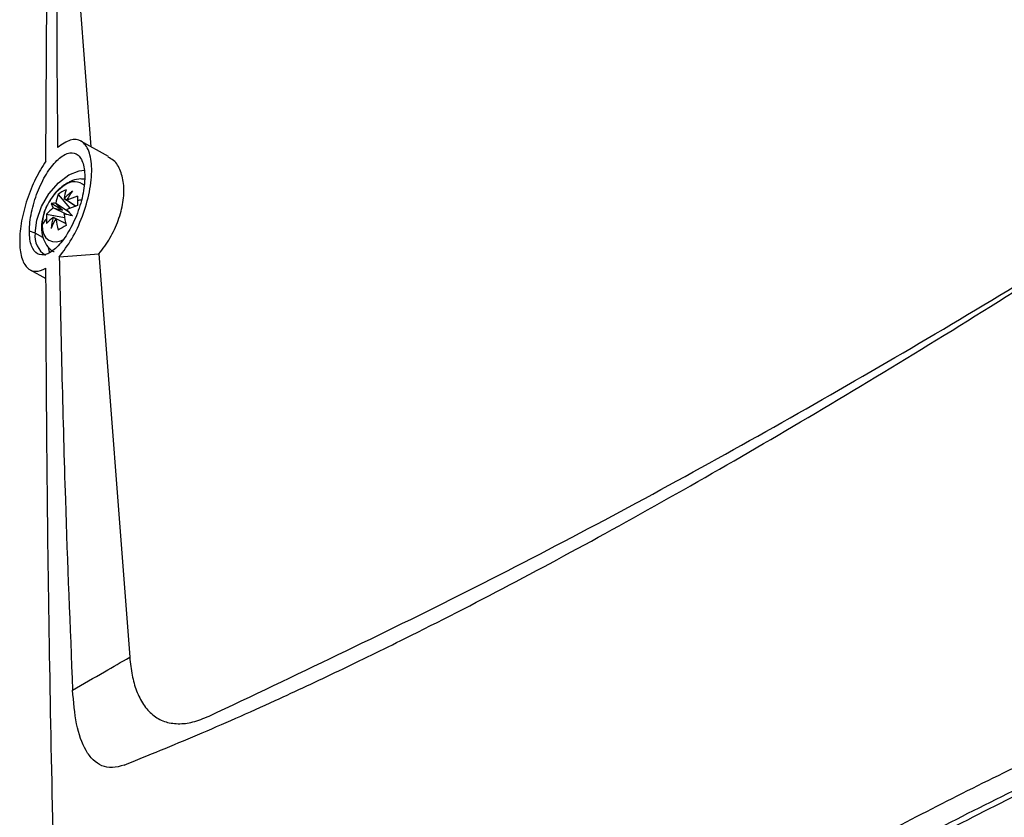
# Model space of a CAD drawing. Header units: millimetres. Extents: x 12 to 1209, y -252 to 1182.
# Tile 16 of 162: x 775 to 864, y -80 to -8. Entities that reach past the tile are written whole.
import ezdxf

# ---------------------------------------------------------------- set-up
doc = ezdxf.new("R2010")
doc.units = ezdxf.units.MM

msp = doc.modelspace()

# ---------------------------------------------------------------- linework, layer by layer
at = {"color": 7, "linetype": 'Continuous', "lineweight": 25}
for p, q in [((776.929, -20.649), (777.021, -3.484)), ((779.742, -2.968), (780.991, -19.339)), ((782.583, -20.236), (780.106, -18.841)), ((778.027, -23.651), (779.107, -24.896)), ((779.611, -24.732), (778.569, -24.029)), ((778.584, -24.031), (778.808, -24.171)), ((778.437, -25.082), (777.395, -24.48)), ((778.825, -25.483), (777.592, -24.881)), ((777.841, -24.45), (778.978, -25.216)), ((778.818, -24.173), (779.628, -24.726)), ((776.993, -25.442), (778.611, -25.755)), ((777.592, -25.722), (778.721, -26.273)), ((777.899, -25.894), (777.601, -25.734)), ((778.725, -26.291), (777.841, -25.866)), ((775.953, -27.16), (775.436, -26.988)), ((776.659, -27.54), (775.953, -27.16)), ((778.139, -29.3), (781.731, -29.038)), ((781.731, -29.038), (784.515, -65.515)), ((775.494, -30.476), (776.936, -31.268))]:
    msp.add_line(p, q, dxfattribs=at)
at = {"color": 7, "linetype": 'Continuous', "lineweight": 25, "flags": 128}
for points in [[(775.953, -27.16), (776.102, -25.989), (776.534, -24.76), (777.207, -23.594), (778.055, -22.605), (778.995, -21.891), (779.935, -21.52), (780.424, -21.478)], [(776.581, -26.438), (776.621, -26.888), (776.741, -27.274), (776.935, -27.582), (777.197, -27.799), (777.515, -27.917), (777.879, -27.931), (778.273, -27.842), (778.455, -27.769)], [(777.123, -28.468), (777.198, -28.739), (777.251, -28.882)]]:
    msp.add_lwpolyline(points, dxfattribs=at)
at = {"color": 7, "linetype": 'Continuous', "lineweight": 25}
for centre, radius, start, end in [((781.146, -26.645), 4.569, 122.60548, 177.39452), ((779.516, -23.877), 1.365, 48.21126, 127.60963), ((779.071, -23.041), 0.459, 120.25219, 147.71904), ((781.787, -24.95), 3.977, 160.94251, 172.7771), ((780.542, -27.166), 4.322, 114.41448, 125.58014), ((782.515, -24.529), 3.977, 160.94251, 172.7771), ((778.527, -24.42), 0.394, 81.61703, 83.82756), ((783.392, -28.664), 6.677, 127.3542, 136.05953), ((785.758, -28.177), 8.026, 143.08991, 149.97661), ((781.942, -31.417), 7.888, 105.83196, 113.32458), ((791.601, -24.23), 11.818, 178.04742, 180.0292), ((779.997, -28.048), 3.977, 127.22027, 139.05585), ((777.655, -26.199), 1.739, 84.36132, 98.59216), ((779.014, -23.846), 1.739, 201.39277, 215.62609), ((779.127, -25.49), 1.652, 157.52421, 158.37381), ((779.136, -25.475), 1.652, 141.62597, 142.47561), ((778.501, -24.405), 0.394, 36.16344, 38.37367), ((781.942, -32.258), 7.888, 105.83196, 113.32458), ((782.238, -32.843), 8.95, 103.56857, 105.92249), ((793.775, -24.231), 13.992, 180.0237, 181.79439), ((781.177, -25.857), 4.204, 174.33898, 180.02534), ((779.997, -28.889), 3.977, 127.22027, 139.05585), ((784.017, -27.582), 6.677, 163.9403, 172.64573), ((777.909, -25.49), 0.394, 216.16344, 218.37367), ((777.274, -24.421), 1.652, 321.62597, 322.47561), ((786.404, -24.529), 7.888, 186.67283, 194.16595), ((711.086, -315.526), 297.849, 76.75243, 76.90192), ((777.283, -24.405), 1.652, 337.52421, 338.37381), ((993.372, 175.684), 293.813, 223.09094, 223.24249), ((779.198, -27.786), 2.944, 139.1012, 152.73659), ((781.42, -25.857), 4.448, 180.02696, 185.50372), ((784.777, -29.874), 8.025, 150.02336, 156.91043), ((777.883, -25.475), 0.394, 261.61703, 263.82756), ((785.676, -24.95), 7.888, 186.67283, 194.16595), ((784.828, -37.82), 12.881, 118.12666, 121.86797), ((778.006, -27.413), 2.069, 172.98777, 237.60844)]:
    msp.add_arc(centre, radius, start, end, dxfattribs=at)
for points, knots in [([(777.894, -2.512), (777.9, -5.668), (777.911, -11.303), (777.969, -16.942), (777.994, -19.422)], [0, 0, 0, 0, 0.56002, 1, 1, 1, 1]), ([(784.02, -75.263), (786.205, -74.379), (790.58, -72.608), (797.118, -69.709), (803.408, -66.774), (810.416, -63.356), (818.813, -59.056), (828.759, -53.689), (839.146, -47.819), (849.904, -41.483), (860.968, -34.721), (871.694, -27.942), (882.008, -21.239), (891.12, -15.175), (899.562, -9.449), (904.734, -5.872), (907.311, -4.089)], [0, 0, 0, 0, 0.069913, 0.139967, 0.194875, 0.24973, 0.33286, 0.416213, 0.499995, 0.583742, 0.667148, 0.750521, 0.820736, 0.890985, 0.945689, 1, 1, 1, 1]), ([(791.694, -70.844), (799.477, -67.155), (815.04, -59.78), (838.428, -47.318), (861.79, -33.817), (882.846, -20.776), (896.054, -11.798), (901.527, -8.077)], [0, 0, 0, 0, 0.21245, 0.42482, 0.637338, 0.84971, 1, 1, 1, 1]), ([(778.139, -29.3), (778.527, -28.79), (779.303, -27.771), (780.282, -25.65), (780.942, -23.392), (781.156, -21.267), (780.881, -19.627), (780.175, -18.724), (779.165, -18.588), (778.384, -19.144), (777.994, -19.422)], [0, 0, 0, 0, 0.124927, 0.24979, 0.374643, 0.500028, 0.624952, 0.749916, 0.874949, 1, 1, 1, 1]), ([(775.436, -26.988), (775.446, -26.72), (775.464, -26.179), (775.664, -24.983), (776.129, -23.424), (776.952, -21.753), (777.756, -20.709), (778.399, -20.173), (779.023, -19.85), (779.59, -19.873), (780.019, -20.252), (780.26, -20.708), (780.416, -21.303), (780.436, -21.806), (780.446, -22.056)], [0, 0, 0, 0, 0.0621785, 0.1253991, 0.2500438, 0.3746942, 0.4993558, 0.5621524, 0.6245508, 0.7491931, 0.8133371, 0.8745141, 0.9376929, 1, 1, 1, 1]), ([(781.731, -29.038), (782.08, -28.573), (782.777, -27.642), (783.522, -26.007), (783.958, -24.359), (784.034, -22.804), (783.732, -21.507), (783.221, -20.627), (782.729, -20.379), (782.552, -20.29)], [0, 0, 0, 0, 0.152455, 0.304994, 0.457517, 0.609971, 0.76233, 0.914634, 1, 1, 1, 1]), ([(776.929, -20.649), (776.607, -21.159), (775.963, -22.178), (775.194, -24.094), (774.681, -26.076), (774.499, -27.933), (774.676, -29.426), (775.188, -30.371), (775.959, -30.74), (776.607, -30.472), (776.932, -30.338)], [0, 0, 0, 0, 0.1248743, 0.2496826, 0.3745059, 0.4993914, 0.6243683, 0.7494269, 0.8745126, 1, 1, 1, 1]), ([(780.446, -22.056), (780.436, -22.324), (780.417, -22.864), (780.263, -23.755), (780.024, -24.675), (779.596, -25.88), (778.89, -27.281), (777.918, -28.522), (776.955, -29.177), (776.13, -29.151), (775.665, -28.531), (775.465, -27.738), (775.446, -27.237), (775.436, -26.988)], [0, 0, 0, 0, 0.062203, 0.125395, 0.186638, 0.250956, 0.375802, 0.500579, 0.625298, 0.749953, 0.874585, 0.937837, 1, 1, 1, 1]), ([(780.432, -22.281), (780.254, -22.267), (779.815, -22.232), (779.277, -22.412), (778.94, -22.591), (778.84, -22.645)], [0, 0, 0, 0, 0.324165, 0.799267, 1, 1, 1, 1]), ([(778.84, -22.645), (778.68, -22.748), (778.246, -23.029), (777.664, -23.605), (777.344, -24.141), (777.208, -24.37)], [0, 0, 0, 0, 0.249612, 0.679241, 1, 1, 1, 1]), ([(777.208, -24.37), (777.157, -24.446), (776.905, -24.821), (776.638, -25.613), (776.483, -26.606), (776.599, -27.516), (776.96, -28.243), (777.352, -28.708), (777.638, -28.817), (777.684, -28.834)], [0, 0, 0, 0, 0.05052, 0.250469, 0.456972, 0.640141, 0.807841, 0.969476, 1, 1, 1, 1]), ([(777.601, -24.859), (777.756, -24.899), (778.032, -24.971), (778.314, -25.048), (778.437, -25.082)], [0, 0, 0, 0, 0.560698, 1, 1, 1, 1]), ([(778.437, -25.082), (778.321, -24.967), (778.114, -24.762), (777.914, -24.559), (777.826, -24.469)], [0, 0, 0, 0, 0.559691, 1, 1, 1, 1]), ([(778.139, -29.3), (778.296, -36.613), (778.577, -49.673), (779.112, -62.746), (779.348, -68.498)], [0, 0, 0, 0, 0.559992, 1, 1, 1, 1]), ([(778.547, -113.647), (778.332, -107.295), (777.913, -94.968), (777.474, -77.135), (777.173, -60.485), (776.991, -45.007), (776.951, -35.105), (776.932, -30.338)], [0, 0, 0, 0, 0.226828, 0.440242, 0.640242, 0.826828, 1, 1, 1, 1]), ([(780.184, -133.601), (783.671, -130.27), (790.643, -123.61), (802.113, -114.086), (814.288, -104.935), (827.22, -96.205), (840.852, -87.915), (855.158, -80.085), (870.094, -72.734), (885.623, -65.895), (901.669, -59.53), (912.798, -55.731), (918.365, -53.831)], [0, 0, 0, 0, 0.100134, 0.200166, 0.300316, 0.400398, 0.50052, 0.600592, 0.70062, 0.800561, 0.90023, 1, 1, 1, 1]), ([(918.393, -55.651), (912.301, -57.758), (900.122, -61.969), (882.652, -69.09), (865.82, -76.781), (849.732, -85.082), (834.537, -93.89), (820.267, -103.162), (806.946, -112.881), (794.43, -123.045), (786.863, -130.192), (783.081, -133.766)], [0, 0, 0, 0, 0.111883, 0.223667, 0.335667, 0.447909, 0.560029, 0.66988, 0.779758, 0.889906, 1, 1, 1, 1]), ([(918.542, -55.884), (912.592, -57.959), (900.696, -62.107), (883.619, -69.107), (867.162, -76.654), (851.429, -84.787), (836.563, -93.403), (822.578, -102.472), (809.512, -111.972), (797.219, -121.902), (789.774, -128.88), (786.051, -132.369)], [0, 0, 0, 0, 0.111858, 0.223653, 0.335791, 0.447914, 0.559975, 0.669817, 0.779815, 0.889872, 1, 1, 1, 1]), ([(779.348, -68.498), (780.313, -67.941), (782.036, -66.947), (783.758, -65.952), (784.515, -65.515)], [0, 0, 0, 0, 0.56, 1, 1, 1, 1]), ([(784.515, -65.515), (784.575, -66.068), (784.691, -67.147), (785.106, -68.595), (785.714, -69.825), (786.563, -70.776), (787.621, -71.382), (788.865, -71.587), (790.24, -71.432), (791.203, -71.042), (791.694, -70.844)], [0, 0, 0, 0, 0.1281655, 0.2497522, 0.3774155, 0.4998032, 0.6246177, 0.7493531, 0.8720604, 1, 1, 1, 1]), ([(784.02, -75.263), (783.654, -75.371), (782.93, -75.585), (781.982, -75.391), (781.183, -74.846), (780.331, -73.707), (779.606, -71.674), (779.434, -69.555), (779.348, -68.498)], [0, 0, 0, 0, 0.130399, 0.257949, 0.384713, 0.509942, 0.755304, 1, 1, 1, 1])]:
    msp.add_open_spline(points, degree=3, knots=knots, dxfattribs=at)

doc.saveas('drawing.dxf')
